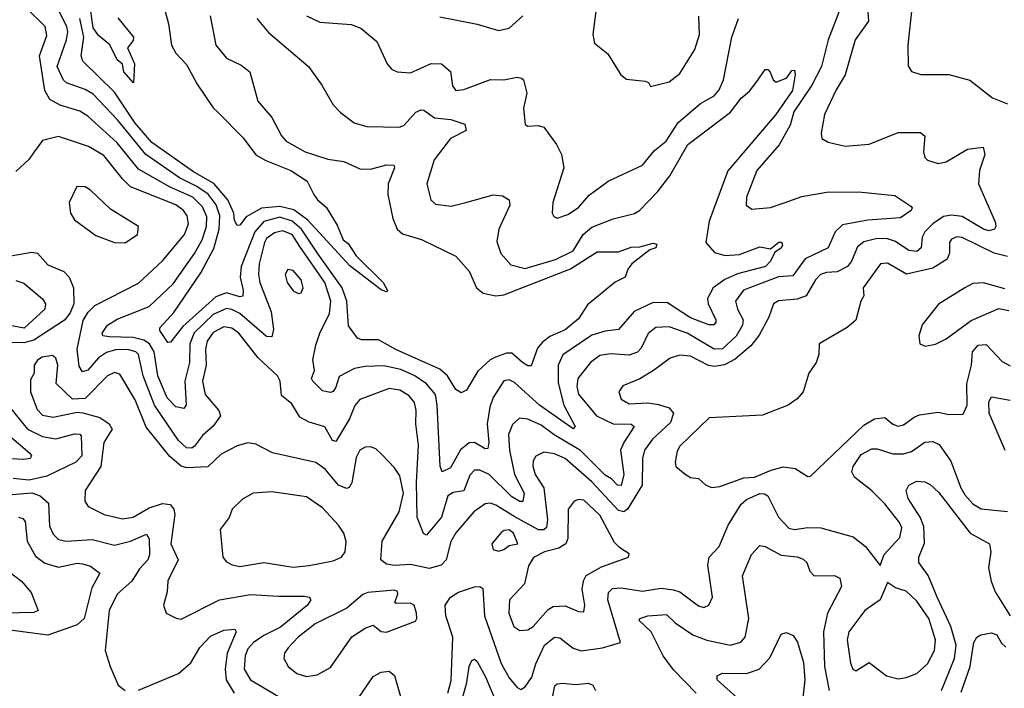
# Model space of a CAD drawing. Extents: x 1552294 to 1694791, y 811929 to 917222.
# Tile 228 of 256: x 1579869 to 1583563, y 887313 to 889821. Entities that reach past the tile are written whole.
import ezdxf

# ---------------------------------------------------------------- set-up
doc = ezdxf.new("R2010")
doc.units = 0

msp = doc.modelspace()

# ---------------------------------------------------------------- linework, layer by layer
at = {"layer": '0CON10XD'}
for points in [[(1583005.3, 890015), (1582901.9, 889745), (1582876.7, 889645), (1582840.3, 889575), (1582772.9, 889475), (1582758.8, 889425), (1582718.4, 889351.6), (1582634.7, 889255), (1582595.5, 889155), (1582594.6, 889124.6), (1582615, 889110), (1582685, 889116.9), (1582740.8, 889135), (1582802.6, 889157.4), (1582895, 889174.4), (1583015, 889175.3), (1583151.4, 889161.4), (1583211.7, 889121.7), (1583216.7, 889115), (1583213.3, 889105), (1583172.9, 889077.1), (1583050.8, 889069.2), (1582955, 889051.3), (1582927.5, 889025), (1582901.8, 888965), (1582816.1, 888923.9), (1582769.3, 888860.7), (1582715, 888856.5), (1582583.8, 888806.2), (1582554.1, 888765), (1582561.1, 888735), (1582583.3, 888695), (1582581, 888675), (1582556.2, 888633.8), (1582505, 888585.8), (1582473.8, 888585), (1582372.7, 888645), (1582305, 888668.9), (1582255, 888665.9), (1582226.1, 888643.9), (1582200.7, 888589.3), (1582186.2, 888573.8), (1582155, 888563.2), (1582085, 888568.1), (1582045, 888560.9), (1582010, 888535), (1581962.5, 888475), (1581958.4, 888445), (1581965, 888416.7), (1582032.3, 888335), (1582095, 888304.8), (1582163.4, 888303.4), (1582173.6, 888295), (1582134.8, 888235), (1582123.4, 888206.6), (1582134.7, 888115), (1582125, 888074.3), (1582112, 888075), (1582088.7, 888098.7), (1582065, 888112.5), (1581973.3, 888205), (1581873.6, 888263.6), (1581825, 888300.4), (1581775, 888322.4), (1581743.6, 888326.4), (1581717.7, 888302.3), (1581702.2, 888265), (1581706.8, 888206.8), (1581725.5, 888115), (1581761.6, 888045), (1581756.8, 888013.2), (1581745, 888013.2), (1581715, 888031.3), (1581630.2, 888115), (1581595, 888131.6), (1581575, 888130.7), (1581557.5, 888112.5), (1581535.7, 888054.3), (1581495, 888047.5), (1581475, 888034.6), (1581450.7, 887955), (1581395, 887888.1), (1581383.7, 887893.7), (1581360.5, 887955), (1581357.8, 888085), (1581364.8, 888225), (1581355.2, 888305), (1581356.5, 888355), (1581349.5, 888385), (1581330.2, 888410.2), (1581295, 888431.7), (1581255, 888437.5), (1581145, 888396.9), (1581125.6, 888374.4), (1581106, 888324), (1581057.8, 888242.2), (1581055, 888238.2), (1581042.6, 888242.6), (1581014.2, 888294.2), (1580955, 888310.7), (1580919.9, 888329.9), (1580890.1, 888380.1), (1580851, 888411), (1580846.2, 888465), (1580836.5, 888485), (1580763.2, 888553.2), (1580691.4, 888645), (1580665, 888663.3), (1580635, 888668.5), (1580595, 888647.7), (1580571.9, 888615), (1580565.9, 888585), (1580568, 888525), (1580555.2, 888464.8), (1580565, 888415.4), (1580615.7, 888355), (1580621.9, 888335), (1580595, 888296.5), (1580555, 888261.8), (1580525, 888220.8), (1580515, 888213.5), (1580495, 888215.3), (1580465, 888242.2), (1580374.7, 888374.7), (1580331.9, 888485), (1580314.9, 888564.9), (1580304.6, 888575), (1580274.3, 888584.3), (1580227.8, 888582.2), (1580195, 888572.5), (1580165, 888552), (1580125, 888506.7), (1580105, 888500.3), (1580091.7, 888521.7), (1580084, 888585), (1580106.9, 888693.1), (1580125.6, 888724.4), (1580150.8, 888749.2), (1580315, 888833.2), (1580405, 888916.2), (1580486.8, 889015), (1580501.8, 889055), (1580497.3, 889085), (1580483.1, 889105), (1580455, 889126.5), (1580285, 889193.8), (1580254.1, 889224.1), (1580185, 889312.1), (1580126.7, 889345), (1580015, 889382.9), (1579955, 889367.3), (1579923.4, 889325)], [(1580237.7, 889827.7), (1580295.7, 889755), (1580295, 889742.5), (1580273.8, 889715), (1580300, 889655), (1580295.8, 889584.2), (1580259.1, 889625), (1580254.4, 889654.4), (1580235, 889670.8), (1580207, 889727), (1580165, 889762), (1580145, 889790), (1580123, 889943)], [(1583047.8, 889885), (1583053.5, 889815), (1583002.9, 889745), (1582965.9, 889614.1), (1582931.9, 889558.1), (1582887.5, 889465), (1582875.7, 889395), (1582878, 889375), (1582901.7, 889361.7), (1582965, 889347.1), (1583055, 889354.3), (1583165, 889397.8), (1583248.1, 889398.1), (1583264.4, 889384.4), (1583259.1, 889325), (1583263.9, 889303.9), (1583275, 889293.6), (1583315, 889281.8), (1583345, 889287.3), (1583425, 889335.4), (1583483.1, 889343.1), (1583489.6, 889315), (1583469.8, 889255), (1583465.8, 889205), (1583527.9, 889062.1), (1583531.1, 889045), (1583525.8, 889035), (1583505, 889029.1), (1583485, 889034.8), (1583405, 889083.1), (1583365, 889088.1), (1583335, 889082.6), (1583294.8, 889055), (1583264.8, 889025), (1583254.4, 889005), (1583250.7, 888965), (1583235, 888951.8), (1583205, 888955.6), (1583155, 888988.8), (1583125, 888999.3), (1583085, 889000.6), (1583035, 888988.1), (1583011.7, 888968.3), (1582989.4, 888915), (1582974.9, 888895.1), (1582935.6, 888875), (1582895, 888873.1), (1582873.1, 888865), (1582853.7, 888845), (1582819.6, 888785), (1582785, 888772.9), (1582715, 888766.6), (1582696.7, 888755), (1582678.8, 888705), (1582643, 888637), (1582611.9, 888598.1), (1582552.9, 888547.1), (1582513.5, 888526.5), (1582475, 888519.5), (1582453.4, 888523.4), (1582385, 888559.1), (1582345, 888562.6), (1582308.9, 888551.1), (1582246.4, 888505), (1582195, 888474.1), (1582131.8, 888448.2), (1582116.5, 888425), (1582125, 888398.1), (1582155, 888379.7), (1582225, 888383.4), (1582265, 888377.9), (1582304.8, 888364.8), (1582322, 888345), (1582310.1, 888309.9), (1582242.3, 888247.7), (1582213.1, 888206.9), (1582204.8, 888175), (1582204.5, 888075), (1582149.6, 887985), (1582135, 887975.2), (1582115, 887980.2), (1582015, 888087), (1581915.3, 888175), (1581875, 888192.3), (1581835, 888198.4), (1581805, 888184.4), (1581795, 888166), (1581793.9, 888146.1), (1581803.3, 888115), (1581835.2, 888065), (1581849.4, 887945), (1581845, 887915.7), (1581835, 887907.7), (1581815, 887907.3), (1581726.5, 887956.5), (1581655, 887999.8), (1581635, 888007.3), (1581615.3, 888004.7), (1581573.2, 887975), (1581505, 887896.5), (1581486.1, 887863.9), (1581468.6, 887795), (1581450, 887775), (1581405, 887761.9), (1581335, 887777.3), (1581275, 887774), (1581245, 887778.8), (1581224, 887795), (1581228.9, 887865), (1581292.4, 887975), (1581309.3, 888045), (1581295, 888110), (1581275, 888140.5), (1581229.1, 888189.1), (1581205, 888210.8), (1581185, 888219.2), (1581165, 888218), (1581145, 888206), (1581130.9, 888179.1), (1581115, 888084), (1581105, 888066.7), (1581095, 888062.9), (1581065, 888075.3), (1581014.6, 888135), (1580980.1, 888160.1), (1580816.9, 888196.9), (1580755, 888229.4), (1580725, 888234.3), (1580685, 888222.5), (1580625, 888191.5), (1580575, 888143.5), (1580495, 888139.8), (1580475, 888146), (1580432.7, 888182.7), (1580343.1, 888293.1), (1580301.6, 888395), (1580245, 888491.1), (1580225, 888497.7), (1580198.9, 888485), (1580115, 888400.6), (1580067.7, 888397.7), (1580005.8, 888455.8), (1580012.5, 888525), (1580005, 888551.5), (1579991.9, 888561.9), (1579953.5, 888555), (1579935.7, 888544.3), (1579923.5, 888525), (1579923.8, 888495), (1579909.7, 888470.3), (1579910, 888425), (1579935, 888358.5), (1579955, 888337.8), (1579995, 888329.5), (1580085, 888348.5), (1580106.2, 888346.2), (1580169.4, 888329.4), (1580204.7, 888305), (1580215.3, 888285), (1580184.8, 888235), (1580174, 888145), (1580114.4, 888055), (1580113.3, 888015), (1580125.7, 887995), (1580186, 887965), (1580255, 887948.4), (1580295, 887955.3), (1580355, 887990.2), (1580405, 888005.7), (1580433, 888003), (1580447.8, 887985), (1580451, 887965), (1580435.7, 887855), (1580463.7, 887795), (1580425, 887716.7), (1580422.1, 887675), (1580408.6, 887625), (1580418.8, 887595), (1580455.6, 887575.6), (1580475, 887572.2), (1580618, 887645), (1580735, 887664.7), (1580839.3, 887659.3), (1580939.2, 887659.2), (1580955.4, 887655.4), (1580960.6, 887645), (1580948.2, 887625), (1580847.6, 887542.4), (1580785, 887511.6), (1580746.5, 887485), (1580725, 887461.2), (1580714.5, 887435.5), (1580710.9, 887385), (1580734.7, 887345), (1580919.6, 887235)], [(1580583.1, 889835), (1580604.5, 889725), (1580645, 889676.9), (1580699.8, 889649.8), (1580731.9, 889625), (1580762.5, 889515), (1580814.5, 889454.5), (1580851.2, 889385), (1580869.1, 889365), (1580940, 889325), (1581025, 889297.7), (1581085, 889288.9), (1581145, 889261.2), (1581185, 889259.6), (1581245, 889276.4), (1581272, 889275), (1581274.4, 889265), (1581250.8, 889205), (1581250, 889165), (1581269.3, 889075), (1581285.5, 889035), (1581305, 889017.1), (1581376.8, 888996.8), (1581505, 888934.3), (1581555, 888878.1), (1581582.1, 888815), (1581607.1, 888795), (1581655, 888784.8), (1581685, 888788.6), (1581935, 888886.6), (1582035, 888950.5), (1582115, 888950), (1582162.2, 888967.8), (1582195, 888969.2), (1582245, 888983.1), (1582258.7, 888978.7), (1582255.5, 888965), (1582232.4, 888957.6), (1582165.6, 888905), (1582150, 888885), (1582140, 888855), (1582103.1, 888836.9), (1581999.1, 888750.9), (1581965, 888699.4), (1581915, 888657.3), (1581858, 888632), (1581829.4, 888610.6), (1581811.6, 888588.4), (1581787.6, 888522.4), (1581775, 888523.1), (1581755, 888535.5), (1581715, 888570.4), (1581695, 888570.7), (1581654.4, 888555.6), (1581633.5, 888545), (1581587.4, 888502.6), (1581545, 888431.4), (1581525, 888420.8), (1581505, 888433.3), (1581474, 888485), (1581445, 888509.6), (1581282.6, 888582.6), (1581215, 888619.8), (1581150.7, 888620.7), (1581136.3, 888626.3), (1581102.8, 888672.8), (1581096.1, 888765), (1581079.1, 888815), (1580988.5, 888941.5), (1580926.5, 889035), (1580891.4, 889065), (1580845, 889079.7), (1580785, 889064.1), (1580750.7, 889025), (1580700.4, 888895), (1580696.1, 888855), (1580707.6, 888805), (1580706.2, 888783.8), (1580695, 888781.6), (1580645, 888796.3), (1580605, 888781.9), (1580480.4, 888669.6), (1580435, 888610.8), (1580425, 888610), (1580394.6, 888655), (1580394.5, 888665), (1580447.2, 888722.8), (1580548.7, 888871.3), (1580597, 888963), (1580617.6, 889035), (1580619.4, 889085), (1580606.5, 889126.5), (1580576.3, 889166.3), (1580532.9, 889195), (1580468.2, 889228.2), (1580342.7, 889315), (1580235.5, 889445.5), (1580145, 889542), (1580115, 889559.6), (1580045, 889583.5), (1580033.6, 889593.6), (1580009.5, 889645), (1580045.1, 889744.9), (1580050.2, 889775), (1580046.4, 889795), (1579995.8, 889895.8)], [(1580758.5, 889825), (1580802.8, 889772.8), (1580952, 889645), (1581002.9, 889575), (1581045, 889502), (1581072.2, 889472.2), (1581123.8, 889433.8), (1581170.8, 889420.8), (1581295, 889418.2), (1581311.8, 889425), (1581355, 889474.5), (1581375, 889482.7), (1581385, 889481.5), (1581425, 889452.5), (1581486.1, 889446.1), (1581539.4, 889429.4), (1581544, 889405), (1581485, 889375.6), (1581423.2, 889295), (1581396, 889205), (1581410.9, 889145), (1581429.4, 889129.4), (1581488.1, 889121.9), (1581542, 889135), (1581645, 889164.4), (1581679.8, 889159.8), (1581705.4, 889145.4), (1581707.1, 889125), (1581666.8, 889035), (1581659.3, 888989.3), (1581674.4, 888944.4), (1581711.5, 888901.5), (1581765, 888887.1), (1581878.7, 888921.3), (1581945, 888954.4), (1581982.2, 889015), (1582015, 889042.3), (1582095, 889073.9), (1582175, 889093.6), (1582194.4, 889105.6), (1582261.4, 889175), (1582308.1, 889235), (1582375, 889352.9), (1582535.8, 889474.2), (1582575, 889526.5), (1582607.3, 889552.7), (1582632.2, 889585), (1582665, 889634), (1582675, 889633.8), (1582684.3, 889624.3), (1582695.9, 889595.9), (1582706.4, 889586.4), (1582746.6, 889603.4), (1582765, 889630), (1582775, 889631.2), (1582777.8, 889615), (1582767.6, 889555), (1582705, 889464.7), (1582525.7, 889254.3), (1582455, 889065.8), (1582443.1, 888985), (1582475, 888947.7), (1582515, 888936.4), (1582569.3, 888940.7), (1582645, 888969.5), (1582685, 888962), (1582716.6, 888986.6), (1582726.8, 888986.8), (1582731.1, 888975), (1582725, 888963.3), (1582701.5, 888948.5), (1582685.7, 888915), (1582666.8, 888895), (1582562.3, 888867.7), (1582513.7, 888846.3), (1582470, 888815), (1582448.8, 888775), (1582452.2, 888755), (1582480.7, 888695), (1582480.9, 888685), (1582473.2, 888676.8), (1582453.8, 888676.2), (1582385, 888703.2), (1582299, 888759), (1582245, 888760), (1582174.2, 888725.8), (1582115, 888659.1), (1582065, 888652.8), (1582015, 888637), (1581906.3, 888563.7), (1581888.8, 888525), (1581889.2, 888459.2), (1581910, 888375), (1581953.3, 888295), (1581945, 888286.7), (1581819, 888375), (1581725, 888460.7), (1581705, 888470.7), (1581685, 888466.1), (1581645, 888404.4), (1581632.1, 888367.9), (1581622.4, 888305), (1581628.8, 888235), (1581625, 888213.1), (1581615, 888211.3), (1581575, 888234.7), (1581555, 888234.2), (1581522.7, 888207.3), (1581485, 888140), (1581454, 888125), (1581445.9, 888145.9), (1581435.5, 888375.5), (1581428.4, 888415), (1581395.3, 888455), (1581350.7, 888485), (1581298.8, 888508.8), (1581235, 888522.7), (1581165, 888520.5), (1581125, 888512.4), (1581067.7, 888482.3), (1581055, 888442.5), (1581045, 888426.4), (1581035, 888422.1), (1581005, 888429.3), (1580968.7, 888465), (1580963.3, 888475), (1580974.3, 888505), (1580968.9, 888545), (1580979.6, 888600.4), (1580994.3, 888645), (1581030.6, 888719.4), (1581036, 888765), (1581013.8, 888835), (1580919.9, 888969.9), (1580890.8, 889015), (1580855, 889029.2), (1580825, 889022), (1580795, 888999.7), (1580786.8, 888985), (1580767.2, 888905), (1580764.4, 888865), (1580770.2, 888835), (1580811.9, 888725), (1580820.8, 888659.2), (1580815, 888631.9), (1580795, 888632.9), (1580695, 888719.1), (1580665, 888734.5), (1580645, 888737.4), (1580595, 888715.1), (1580523.7, 888646.3), (1580507.4, 888605), (1580506.5, 888535), (1580488, 888465), (1580493.6, 888376.4), (1580485, 888362.2), (1580455, 888368.2), (1580422.3, 888402.3), (1580387.4, 888485), (1580373.2, 888575), (1580355.4, 888605.4), (1580335, 888619), (1580295, 888629.3), (1580205, 888631.8), (1580181.4, 888635), (1580177.9, 888645), (1580197.9, 888675), (1580235, 888698), (1580354.8, 888745.2), (1580445, 888830.3), (1580525, 888943.6), (1580553, 888995), (1580570, 889045), (1580571.2, 889081.2), (1580555, 889118.9), (1580518.8, 889155), (1580432.9, 889192.9), (1580315, 889260.6), (1580235, 889358.4), (1580125, 889459.4), (1580095, 889477.7), (1580020.6, 889500.6), (1579982, 889522), (1579963, 889555), (1579943.8, 889685), (1579971.2, 889761.2), (1579965, 889795.4), (1579895, 889864.3)], [(1580408.2, 889875), (1580427.3, 889805), (1580437.9, 889725), (1580454.6, 889695), (1580495, 889653.3), (1580535, 889578.9), (1580595, 889490.6), (1580613.1, 889473.1), (1580707.4, 889377.4), (1580755, 889313.8), (1580792.4, 889292.4), (1580885.6, 889255), (1580948, 889215), (1580972, 889165), (1580986, 889145), (1581018.3, 889118.3), (1581060.2, 889050.2), (1581081.9, 888995), (1581100.9, 888980.9), (1581131.1, 888935), (1581231.9, 888835), (1581248.8, 888805), (1581245, 888800), (1581225, 888807.1), (1581107.9, 888897.9), (1580949.4, 889069.4), (1580897.3, 889107.3), (1580845, 889120.8), (1580775.9, 889114.1), (1580718.6, 889081.4), (1580695, 889050), (1580685, 889048.6), (1580675, 889068), (1580672.6, 889095), (1580650.4, 889145), (1580596.8, 889206.8), (1580520.5, 889250.5), (1580365, 889360.3), (1580302.2, 889432.2), (1580225, 889549.1), (1580105.3, 889665), (1580099.6, 889685), (1580109.3, 889755), (1580094.7, 889824.7)], [(1582032.3, 889872.3), (1582019.2, 889765), (1582025, 889732.5), (1582075, 889693.3), (1582124.2, 889614.2), (1582145, 889597.5), (1582215, 889590), (1582227.5, 889585), (1582235, 889570), (1582305, 889588), (1582345, 889618.8), (1582401.5, 889708.5), (1582418.7, 889765), (1582416.1, 889833.9)], [(1583216.9, 889875), (1583200.5, 889725), (1583202, 889648)], [(1580944.3, 889835), (1580995, 889811.5), (1581112.4, 889802.4), (1581148.7, 889788.7), (1581209.3, 889739.3), (1581247.1, 889655), (1581264, 889635), (1581285, 889625.6), (1581335, 889621.8), (1581412.9, 889657.1), (1581450.8, 889655), (1581485, 889627.1), (1581492.9, 889572.9), (1581505.5, 889555.5), (1581535, 889559.1), (1581635, 889596.2), (1581685, 889595.7), (1581735, 889605.6), (1581751.2, 889601.2), (1581758.8, 889595), (1581770.9, 889545), (1581758.8, 889488.8), (1581765, 889427.5), (1581775, 889422), (1581814.2, 889424.2), (1581835, 889418), (1581882.7, 889352.7), (1581901.2, 889315), (1581910.8, 889265), (1581868.6, 889135), (1581866.7, 889095), (1581872.3, 889082.3), (1581885, 889076.7), (1581925, 889090.6), (1581965, 889116.9), (1582005, 889162.5), (1582076.2, 889215), (1582205, 889275.6), (1582250.2, 889329.8), (1582294.1, 889365), (1582339.2, 889435), (1582423, 889507), (1582473.6, 889535), (1582492.3, 889557.7), (1582508.6, 889595), (1582540.7, 889755), (1582565.9, 889825)], [(1581445, 889831.1), (1581585, 889804.4), (1581665, 889780), (1581705, 889788.8), (1581756.7, 889835)], [(1583202, 889648), (1583215, 889626.7), (1583250, 889615), (1583355, 889615.6), (1583433.8, 889593.8), (1583518.3, 889528.3), (1583575, 889505.4)], [(1579923.4, 889325), (1579905, 889297.9), (1579855, 889251.8)], [(1580265, 888984.2), (1580311.4, 889015), (1580314.2, 889045), (1580210.2, 889110.2), (1580135, 889182), (1580114.1, 889194.1), (1580083.8, 889195), (1580054.3, 889135), (1580060, 889095), (1580075, 889070), (1580155, 889011.4), (1580225, 888985.8), (1580265, 888984.2)], [(1583575, 888933.2), (1583525, 888945.5), (1583405, 889003.5), (1583385, 889006.6), (1583365, 888997.9), (1583356.9, 888985), (1583356.8, 888945), (1583347.8, 888922.2), (1583295, 888888.8), (1583195.8, 888865.8), (1583125, 888907.7), (1583098.1, 888905), (1583032.5, 888815), (1583036, 888785), (1583024.3, 888765), (1583005, 888693.3), (1582973.6, 888666.4), (1582867.5, 888605), (1582866.7, 888565), (1582856.2, 888535), (1582828.8, 888495), (1582807.5, 888425), (1582785, 888399.2), (1582752, 888375), (1582655, 888337.7), (1582455, 888328), (1582345, 888220.8), (1582335, 888202.5), (1582328.3, 888161.7), (1582330, 888145), (1582365, 888116.2), (1582385, 888103.3), (1582415, 888100), (1582443.3, 888075), (1582465, 888065.7), (1582495, 888070), (1582585, 888102.5), (1582625, 888104.7), (1582688.4, 888131.6), (1582733.2, 888143.2), (1582777.7, 888137.7), (1582825, 888108), (1582835, 888108.8), (1583035, 888300), (1583075, 888324.3), (1583115, 888329.1), (1583145, 888303.5), (1583165, 888296.2), (1583185, 888301.1), (1583225, 888330.6), (1583245, 888338.2), (1583315, 888348.2), (1583355, 888339.6), (1583408.3, 888341.7), (1583423.2, 888375), (1583421.9, 888455), (1583438.9, 888525), (1583443.2, 888575), (1583465, 888600.3), (1583495, 888602.3), (1583555, 888538.4), (1583585, 888522.3)], [(1579835.2, 888934.8), (1579915, 888949.3), (1579935.2, 888945.2), (1579975, 888901.6), (1580035, 888875.9), (1580055, 888855.4), (1580071.1, 888815), (1580071.8, 888755), (1580058.1, 888721.9), (1580036.7, 888693.3), (1579921.5, 888618.5), (1579885, 888608.9), (1579785, 888611)], [(1580915, 888793.8), (1580925, 888796.7), (1580932.5, 888815), (1580925.4, 888845), (1580895, 888880), (1580875, 888884), (1580864.5, 888865), (1580872.7, 888835), (1580895, 888804.2), (1580915, 888793.8)], [(1579855, 888842.2), (1579885, 888833.1), (1579954.1, 888774.1), (1579965.5, 888755), (1579963.8, 888735), (1579886.4, 888663.6), (1579826.2, 888675)], [(1583565, 888811.2), (1583484.4, 888834.4), (1583445, 888831.9), (1583414.6, 888815.4), (1583316.1, 888753.9), (1583255, 888676.2), (1583241.4, 888635), (1583246.2, 888605), (1583265.9, 888595.9)], [(1583265.9, 888595.9), (1583305, 888603.8), (1583345, 888623.8), (1583437.7, 888692.3), (1583542.3, 888737.7), (1583579.7, 888729.7)], [(1583565.4, 888205.4), (1583505.9, 888345), (1583505, 888387.5), (1583515, 888406.9), (1583585, 888393.6)], [(1579829.5, 888369.5), (1579897.7, 888285), (1579955, 888257.6), (1580005, 888249.1), (1580023.2, 888253.2), (1580075, 888267.6), (1580095, 888265.9), (1580099.9, 888259.9), (1580101.6, 888185), (1580079, 888161), (1579970.9, 888109.1), (1579905, 888093.4), (1579845, 888100)], [(1579786.8, 888296.8), (1579907.3, 888195), (1579913.1, 888185), (1579908, 888175), (1579885, 888170.7), (1579695, 888181.5)], [(1582675.5, 888035), (1582715.3, 887955), (1582753.9, 887913.9), (1582775, 887908.8), (1582825, 887916.2), (1582874.8, 887914.8), (1582995, 887881.1), (1583041.8, 887845), (1583096.4, 887773.6), (1583111.4, 887815), (1583170.8, 887879.2), (1583178.1, 887915), (1583169.2, 887935), (1583114.7, 888005), (1583065, 888054.2), (1583000.4, 888105), (1582991.1, 888125), (1582995.3, 888145), (1583025, 888190), (1583065, 888211.3), (1583085, 888211.3), (1583145, 888192.5), (1583185, 888192.5), (1583215, 888201.6), (1583265, 888236), (1583295, 888238.8), (1583317.8, 888227.8), (1583361.8, 888165), (1583398.9, 888065), (1583415, 888038.2), (1583445, 888004.6), (1583475.7, 887985.7), (1583575, 887975.7)], [(1583326.4, 887305), (1583375.4, 887424.6), (1583382.3, 887475), (1583361.7, 887545), (1583312.5, 887652.5), (1583276.4, 887736.4), (1583241.8, 887785), (1583241.9, 887805), (1583263, 887857), (1583260.6, 887920.6), (1583247.4, 887955), (1583202.4, 888025), (1583194.5, 888055), (1583204.5, 888075.5), (1583235, 888089.4), (1583265, 888087.8), (1583285, 888077.3), (1583317.1, 888047.1), (1583434.7, 887895), (1583506.7, 887855), (1583511.9, 887825), (1583502.8, 887765), (1583513.4, 887715), (1583528.7, 887675), (1583585, 887585.3)], [(1579840.6, 888039.4), (1579915, 888045.9), (1579945.5, 888035.5), (1579977.5, 888007.5), (1579981.2, 887921.2), (1579995, 887891.1), (1580015, 887871.5), (1580045, 887864.7), (1580141.2, 887871.2), (1580225, 887850.2), (1580284.7, 887864.7), (1580345, 887891.5), (1580354.2, 887874.2), (1580355.7, 887814.3), (1580349.7, 887795), (1580318.4, 887761.6), (1580290.3, 887715), (1580235, 887666.2), (1580204.8, 887605), (1580190, 887455), (1580208.1, 887395), (1580238.6, 887325), (1580265, 887304.3)], [(1580895, 887767.5), (1580955, 887774), (1581045, 887791.1), (1581076.2, 887805), (1581090, 887825), (1581093.4, 887863.4), (1581084.5, 887895), (1581065.2, 887925.2), (1581005, 887990), (1580945, 888031.1), (1580815, 888050.4), (1580744.6, 888045.4), (1580705, 888023.1), (1580665.8, 887985), (1580655, 887953.3), (1580621.1, 887908.9), (1580630.8, 887805), (1580645, 887788), (1580666.4, 887776.4), (1580695, 887770.5), (1580785, 887784.7), (1580895, 887767.5)], [(1581474.5, 887295), (1581487.7, 887342.3), (1581493.5, 887505), (1581468, 887585), (1581465.3, 887625), (1581485, 887654.6), (1581515, 887673.1), (1581575, 887694.2), (1581595, 887694.6), (1581606.9, 887686.9), (1581613, 887585), (1581675, 887405.6), (1581705, 887352.5), (1581735, 887315.7), (1581748.3, 887308.3), (1581765, 887319.1), (1581790.2, 887355), (1581805.2, 887405), (1581838.2, 887475), (1581875, 887505.4), (1581895, 887502.9), (1581945, 887463.1), (1581975, 887454), (1582055, 887464.4), (1582123.3, 887485), (1582075.3, 887645), (1582077.8, 887672.2), (1582093, 887687), (1582125, 887689.8), (1582205, 887677.6), (1582275, 887688.1), (1582321.9, 887681.9), (1582345, 887674.7), (1582415, 887622.2), (1582435, 887615.7), (1582454, 887625), (1582467.5, 887655), (1582450, 887775), (1582455.4, 887805), (1582492.9, 887845), (1582526.2, 887925), (1582575.8, 888004.2), (1582595, 888020.7), (1582645, 888043.3), (1582663.1, 888043.1), (1582675.5, 888035)], [(1581745, 887529.5), (1581775, 887532.8), (1581795.2, 887544.8), (1581851.5, 887608.5), (1581869.8, 887620.2), (1581915, 887622.1), (1581965, 887600.9), (1581985, 887600), (1581989.1, 887625), (1581979, 887685), (1581983.8, 887716.2), (1581994.3, 887735.7), (1582051.7, 887768.3), (1582153.3, 887805), (1582155, 887817.5), (1582119.7, 887839.7), (1582100, 887860), (1582045, 887963.1), (1581985, 888019.1), (1581965, 888021.8), (1581949.2, 888015), (1581926.2, 887985), (1581924.7, 887875), (1581917.5, 887855), (1581891, 887839), (1581838, 887825), (1581796, 887804), (1581777.5, 887772.5), (1581762.9, 887705), (1581706.8, 887645), (1581703.4, 887595), (1581722.5, 887545), (1581745, 887529.5)], [(1579865, 887955.3), (1579880.5, 887950.5), (1579889, 887939), (1579897.1, 887865), (1579928.3, 887808.3), (1579962.8, 887782.8), (1580015, 887768), (1580085, 887781.9), (1580105, 887780.3), (1580135, 887771.1), (1580170, 887745), (1580140.1, 887689.9), (1580111.1, 887575), (1580085, 887550.7), (1579975, 887512.6), (1579775, 887539.3)], [(1581665, 887827.5), (1581685, 887833.5), (1581705, 887848.8), (1581737.5, 887855), (1581721.9, 887895), (1581705, 887906.9), (1581686.2, 887905), (1581675, 887896.9), (1581640.5, 887855), (1581645, 887833.3), (1581665, 887827.5)], [(1582406.7, 887295), (1582321.8, 887381.8), (1582283.1, 887435), (1582237.5, 887525), (1582192.6, 887567.4), (1582194.7, 887575.3), (1582225, 887584.7), (1582295, 887590.3), (1582328.2, 887558.2), (1582394.1, 887514.1), (1582446.9, 887493.1), (1582535.2, 887474.8), (1582573.8, 887486.2), (1582590.8, 887505), (1582604.7, 887575.3), (1582580, 887735), (1582614.1, 887815), (1582645, 887848.9), (1582665, 887845.5), (1582725, 887812.5), (1582785.8, 887805.8), (1582807.7, 887797.7), (1582822.2, 887785), (1582832.6, 887752.6), (1582848.8, 887735), (1582925, 887736), (1582945, 887725.6), (1582951.3, 887695), (1582899.6, 887595), (1582884.8, 887525), (1582888.6, 887395), (1582905.7, 887305)], [(1579796.9, 887775), (1579875.5, 887715), (1579912.6, 887672.6), (1579938, 887605), (1579922.1, 887597.9), (1579815, 887594.4)], [(1583165, 887348.8), (1583195, 887353.7), (1583235, 887368.9), (1583274.8, 887405.2), (1583301.1, 887455), (1583304.2, 887495), (1583280, 887575), (1583235, 887640), (1583195, 887677.8), (1583155, 887690), (1583125, 887710), (1583096.5, 887645), (1583038.9, 887605), (1582978.9, 887525), (1582973.3, 887495), (1582985, 887407.5), (1582994.4, 887385), (1583005, 887379.2), (1583055, 887410), (1583120.3, 887360.3), (1583165, 887348.8)], [(1580945, 887357.9), (1580985, 887363.8), (1581035, 887391.5), (1581115, 887505.6), (1581165, 887539.2), (1581195, 887550), (1581225, 887526.2), (1581245, 887524.2), (1581353.3, 887565), (1581359.2, 887575), (1581358.1, 887595), (1581349.2, 887625), (1581335, 887631.9), (1581280.8, 887630.8), (1581276.7, 887635), (1581288, 887668), (1581285.9, 887675.9), (1581275, 887681.2), (1581175, 887672.7), (1581156, 887665), (1581096.3, 887613.7), (1580976.9, 887555), (1580914, 887505), (1580875.6, 887465), (1580862.9, 887445), (1580859.4, 887425), (1580875.6, 887395), (1580908.5, 887368.5), (1580945, 887357.9)], [(1580315, 887306.4), (1580465, 887368.7), (1580511.2, 887408.8), (1580545, 887466.4), (1580585, 887508.5), (1580635, 887531.8), (1580675.5, 887535.5), (1580681.1, 887525), (1580647.1, 887445), (1580640.2, 887385), (1580643.3, 887345), (1580673.9, 887295)], [(1582558.7, 887278.7), (1582485.8, 887345), (1582485, 887360), (1582505, 887369.5), (1582595, 887369.1), (1582643.1, 887385), (1582683, 887427), (1582725, 887516), (1582745, 887522.9), (1582770.7, 887510.7), (1582786.4, 887486.4), (1582809.8, 887409.8), (1582814.2, 887345), (1582803.8, 887256.2)], [(1583401.1, 887298.9), (1583434.6, 887395.4), (1583443.8, 887453.8), (1583447.7, 887485), (1583459.1, 887505), (1583475, 887514.1), (1583515, 887521), (1583534.1, 887514.1), (1583551.8, 887481.8), (1583568, 887468)], [(1581521.2, 887245), (1581546.6, 887335), (1581554.8, 887395.2), (1581565, 887418), (1581575, 887422), (1581585, 887414.2), (1581616.4, 887356.4)], [(1581138.8, 887275), (1581195, 887357.1), (1581225, 887374), (1581255, 887377.9), (1581275, 887361.4), (1581303, 887265)], [(1581616.4, 887356.4), (1581645.9, 887285)], [(1581842.4, 887155), (1581877, 887323), (1581885, 887330), (1581905, 887331.8), (1581955, 887327.2), (1582002.5, 887332.5), (1582019.2, 887325), (1582028.8, 887305)]]:
    msp.add_lwpolyline(points, dxfattribs=at)

doc.saveas('drawing.dxf')
